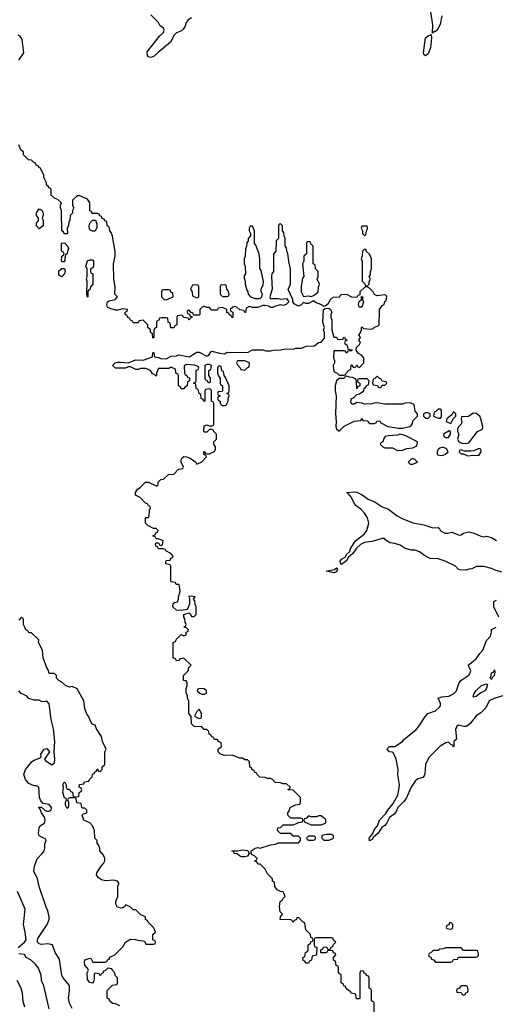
# Model space of a CAD drawing. Header units: inches. Extents: x 2601682 to 2755810, y 449311 to 584050.
# Tile 109 of 256: x 2653197 to 2656939, y 463762 to 471512. Entities that reach past the tile are written whole.
import ezdxf

# ---------------------------------------------------------------- set-up
doc = ezdxf.new("R2010")
doc.units = ezdxf.units.IN
doc.header["$MEASUREMENT"] = 0
doc.layers.add('C6456', color=7, linetype='Continuous')
doc.layers.add('C6457', color=7, linetype='Continuous')

msp = doc.modelspace()

# ---------------------------------------------------------------- linework, layer by layer
at = {"layer": 'C6456', "color": 2}
for points, elevation in [([(2653377.9, 470000), (2653382, 469990), (2653382, 469970), (2653374, 469950), (2653382, 469930), (2653382, 469890), (2653350, 469866), (2653329.1, 469889.1), (2653329.1, 469910.9), (2653346, 469930), (2653346, 469950), (2653328.7, 469970), (2653330, 469994), (2653334.3, 470000)], 14), ([(2653614, 470000), (2653614, 469990), (2653594, 469970), (2653592.7, 469932.7), (2653583.6, 469916.4), (2653582, 469890), (2653572, 469870), (2653574, 469830), (2653570, 469826), (2653547.3, 469827.3), (2653542, 469842), (2653528, 469850), (2653526.1, 470000)], 14), ([(2655986, 463670), (2655986, 463770), (2655982, 463782), (2655966, 463790), (2655966, 463870), (2655962, 463882), (2655946, 463890), (2655946, 463970), (2655942, 463982), (2655927.3, 463987.3), (2655922, 464002), (2655907.3, 464007.3), (2655902, 464022), (2655890, 464026), (2655878, 464022), (2655874, 464010), (2655874, 463810), (2655870, 463806), (2655850, 463806), (2655846, 463810), (2655842, 463842), (2655806, 463850), (2655802, 463862), (2655787.3, 463867.3), (2655767.3, 463887.3), (2655762, 463902), (2655747.3, 463907.3), (2655742, 463922), (2655726, 463930), (2655726, 463990), (2655706, 464010), (2655706, 464050), (2655702, 464062), (2655687.3, 464067.3), (2655682, 464102), (2655666, 464110), (2655666, 464130), (2655686, 464150), (2655682, 464162), (2655667.3, 464167.3), (2655662, 464182), (2655650, 464186), (2655618, 464182), (2655610, 464166), (2655567.3, 464167.3), (2655566, 464190), (2655582, 464198), (2655587.3, 464212.7), (2655610, 464214), (2655618, 464198), (2655630, 464194), (2655642, 464198), (2655647.3, 464212.7), (2655662, 464218), (2655667.3, 464232.7), (2655686, 464250), (2655667.3, 464267.3), (2655662, 464282), (2655650, 464286), (2655530, 464286), (2655518, 464282), (2655514, 464270), (2655514, 464230), (2655518, 464218), (2655534, 464210), (2655532.7, 464147.3), (2655498, 464142), (2655494, 464110), (2655478, 464102), (2655470, 464086), (2655450, 464086), (2655442, 464102), (2655427.3, 464107.3), (2655426, 464130), (2655442, 464138), (2655446, 464170), (2655462, 464178), (2655466, 464190), (2655466, 464230), (2655482, 464238), (2655487.3, 464252.7), (2655502, 464258), (2655506, 464270), (2655502, 464282), (2655487.3, 464287.3), (2655486, 464310), (2655448.4, 464348.4), (2655442, 464402), (2655430, 464406), (2655390, 464446), (2655378, 464442), (2655372.7, 464427.3), (2655358, 464422), (2655350, 464406), (2655342, 464422), (2655330, 464426), (2655248, 464430), (2655248.4, 464451.6), (2655266, 464470), (2655248, 464490), (2655242, 464530), (2655246, 464570), (2655262, 464578), (2655267.3, 464592.7), (2655286, 464610), (2655276.4, 464636.4), (2655270, 464646), (2655248.4, 464648.4), (2655223.1, 464663.1), (2655206, 464690), (2655202, 464722), (2655186, 464730), (2655186, 464750), (2655146, 464790), (2655130, 464826), (2655090, 464866), (2655070, 464866), (2655062, 464882), (2655047.3, 464887.3), (2655050, 464894), (2655062, 464898), (2655066, 464910), (2655046, 464930), (2655022, 464942), (2655018, 464950), (2655018, 464970), (2655050, 464991), (2655070, 464996), (2655090, 464992), (2655170, 465018), (2655210, 465022), (2655230, 465032), (2655390, 465034), (2655406, 465050), (2655406, 465070), (2655390, 465086), (2655350, 465086), (2655330, 465106), (2655250, 465106), (2655226, 465130), (2655228, 465152), (2655250, 465154), (2655270, 465174), (2655350, 465174), (2655376.4, 465183.6), (2655390, 465194), (2655422, 465198), (2655426, 465210), (2655422, 465222), (2655410, 465226), (2655330, 465226), (2655306, 465250), (2655306, 465270), (2655316.4, 465283.6), (2655326, 465310), (2655368.4, 465331.6), (2655402, 465338), (2655406, 465350), (2655406, 465390), (2655350, 465446), (2655308.9, 465448.9), (2655310, 465454), (2655322, 465458), (2655326, 465470), (2655296.4, 465496.4), (2655270, 465498), (2655250, 465506), (2655208.4, 465508.4), (2655186, 465530), (2655170, 465538), (2655150, 465538), (2655130, 465548), (2655086, 465550), (2655066, 465570), (2655062, 465582), (2655046, 465590), (2655042, 465602), (2655027.3, 465607.3), (2655022, 465622), (2655007.3, 465627.3), (2655006, 465670), (2654990, 465686), (2654970, 465686), (2654950, 465698), (2654930, 465698), (2654870, 465722), (2654810, 465719.3), (2654778, 465730), (2654758, 465750), (2654758, 465770), (2654786, 465790), (2654782, 465822), (2654767.3, 465827.3), (2654750, 465846), (2654730, 465846), (2654722, 465862), (2654706, 465870), (2654702, 465882), (2654687.3, 465887.3), (2654686, 465910), (2654670, 465926), (2654650, 465926), (2654630, 465946), (2654570, 465948), (2654548, 465970), (2654547.3, 466027.3), (2654528.4, 466051.6), (2654528, 466150), (2654518, 466170), (2654518, 466190), (2654507.3, 466212.7), (2654507.3, 466247.3), (2654515.3, 466270), (2654515.3, 466295.3), (2654507.3, 466307.3), (2654486, 466310), (2654486, 466350), (2654526, 466390), (2654526, 466410), (2654546, 466430), (2654490, 466486), (2654458, 466482), (2654452.7, 466467.3), (2654430, 466466), (2654422, 466482), (2654406, 466490), (2654406, 466610), (2654422, 466618), (2654427.3, 466632.7), (2654467.3, 466672.7), (2654490, 466662), (2654506, 466670), (2654506, 466690), (2654522, 466698), (2654526, 466710), (2654510, 466726), (2654488, 466730), (2654502, 466738), (2654506, 466750), (2654498, 466770), (2654496.4, 466796.4), (2654489.1, 466809.1), (2654489.3, 466830.7), (2654530, 466842), (2654538, 466838), (2654550, 466814), (2654570, 466814), (2654586, 466830), (2654586, 466890), (2654578, 466910), (2654576.4, 466936.4), (2654566, 466950), (2654578, 466970), (2654545.8, 466974.2), (2654528.5, 466971.5), (2654534, 466950), (2654534, 466910), (2654521, 466879), (2654511.6, 466868.4), (2654470, 466860.9), (2654430, 466863.7), (2654402, 466890), (2654404, 466916), (2654414.6, 466925.4), (2654438, 466930), (2654448, 466950), (2654448, 466970), (2654459, 467010), (2654455.3, 467055.3), (2654450, 467066), (2654427.3, 467067.3), (2654422, 467082), (2654390, 467086), (2654386, 467090), (2654386, 467210), (2654382, 467222), (2654348, 467228), (2654346, 467250), (2654350, 467254), (2654382, 467258), (2654387.3, 467272.7), (2654402, 467278), (2654406, 467290), (2654386, 467310), (2654346, 467330), (2654342, 467342), (2654330, 467346), (2654290, 467346), (2654282, 467362), (2654267.3, 467367.3), (2654266, 467390), (2654270, 467394), (2654290, 467394), (2654298, 467378), (2654310, 467374), (2654322, 467378), (2654326, 467410), (2654290, 467426), (2654270, 467426), (2654262, 467442), (2654247.3, 467447.3), (2654247.3, 467452.7), (2654262, 467458), (2654267.3, 467472.7), (2654282, 467478), (2654286, 467490), (2654270, 467506), (2654250, 467506), (2654206, 467530), (2654186, 467550), (2654186, 467590), (2654190, 467594), (2654210, 467594), (2654215.3, 467604.7), (2654218, 467650), (2654226, 467670), (2654222, 467682), (2654210, 467686), (2654202, 467702), (2654187.3, 467707.3), (2654146, 467750), (2654108, 467768), (2654108, 467790), (2654123.1, 467816.9), (2654146, 467830), (2654188.4, 467871.6), (2654211.6, 467871.6), (2654270, 467842), (2654276.4, 467843.6), (2654286, 467850), (2654287.3, 467872.7), (2654308.4, 467891.6), (2654330, 467894), (2654367.3, 467932.7), (2654410, 467934), (2654447.3, 467972.7), (2654482, 467978), (2654486, 467990), (2654468.4, 468028.4), (2654468.4, 468048.4), (2654476.4, 468063.6), (2654490, 468074), (2654510, 468072), (2654539.8, 468059.8), (2654582, 468030), (2654590, 468014), (2654630, 468032), (2654666, 468070), (2654662, 468082), (2654646, 468090), (2654646, 468110), (2654650, 468114), (2654658, 468098), (2654670, 468094), (2654690, 468094), (2654730, 468114), (2654738, 468130), (2654738, 468150), (2654726, 468170), (2654726, 468190), (2654746, 468210), (2654746, 468250), (2654726, 468270), (2654722, 468282), (2654710, 468286), (2654690, 468286), (2654670, 468266), (2654650, 468266), (2654646, 468270), (2654650, 468314), (2654670, 468322), (2654690, 468314), (2654710, 468314), (2654722, 468318), (2654726, 468330), (2654726, 468490), (2654722, 468502), (2654706, 468510), (2654706, 468590), (2654702, 468602), (2654690, 468606), (2654658, 468602), (2654654, 468590), (2654654, 468510), (2654647.3, 468507.3), (2654642, 468522), (2654626, 468530), (2654622, 468562), (2654608.4, 468568.4), (2654602, 468602), (2654586, 468610), (2654582, 468642), (2654566, 468650), (2654582, 468658), (2654586, 468670), (2654586, 468750), (2654602, 468758), (2654606, 468770), (2654602, 468782), (2654573.6, 468793.6), (2654510, 468798), (2654492.7, 468787.3), (2654494, 468730), (2654498, 468718), (2654512, 468712), (2654518, 468698), (2654532.7, 468692.7), (2654534, 468670), (2654518, 468662), (2654514, 468630), (2654498, 468622), (2654490, 468606), (2654467.3, 468607.3), (2654462, 468622), (2654446, 468630), (2654446, 468710), (2654442, 468722), (2654426, 468730), (2654422, 468762), (2654394.6, 468774.6), (2654384.7, 468775.3), (2654370, 468766), (2654290, 468766), (2654274, 468730), (2654274, 468710), (2654270, 468706), (2654258, 468718), (2654243.1, 468723.1), (2654226, 468750), (2654190, 468766), (2654150, 468766), (2654130, 468758), (2654110, 468758), (2654070, 468778), (2654050, 468778), (2654030.8, 468769.2), (2653950, 468769), (2653928, 468790), (2653948, 468810), (2653970, 468814.8), (2653990, 468817.3), (2654050, 468811), (2654110, 468834.8), (2654170, 468831.3), (2654242, 468858), (2654246, 468890), (2654250, 468894), (2654254, 468890), (2654258, 468858), (2654290, 468852), (2654304.7, 468844.7), (2654350, 468842), (2654390, 468862), (2654430, 468864.7), (2654450, 468874), (2654530, 468858), (2654590, 468894), (2654610, 468894), (2654670, 468862), (2654686, 468870), (2654702, 468898), (2654710, 468902), (2654770, 468886), (2654810, 468882), (2654830, 468894), (2654990, 468892), (2655030, 468914), (2655110, 468912), (2655134.6, 468905.4), (2655170, 468904.7), (2655191.6, 468911.6), (2655250, 468912), (2655290, 468921), (2655350, 468918), (2655370, 468926), (2655414, 468926), (2655450, 468942), (2655516.4, 468943.6), (2655548.4, 468971.6), (2655570, 468974), (2655595.3, 469004.7), (2655595.3, 469050), (2655588.7, 469070), (2655595.3, 469090), (2655582, 469130), (2655588, 469230), (2655600.4, 469239.6), (2655630, 469242), (2655642, 469230), (2655652, 469210), (2655644.7, 469190), (2655644.7, 469170), (2655652, 469150), (2655652, 469070), (2655670, 469014), (2655690, 469014), (2655698, 468998), (2655710, 468994), (2655742, 468998), (2655746, 469010), (2655752, 469012), (2655758, 468998), (2655774, 468990), (2655758, 468982), (2655754, 468970), (2655758, 468958), (2655774, 468950), (2655778, 468918), (2655810, 468914), (2655814, 468910), (2655810, 468906), (2655778, 468902), (2655770, 468886), (2655762, 468902), (2655750, 468906), (2655670, 468906), (2655667.3, 468850), (2655674, 468830), (2655674, 468810), (2655664.7, 468790), (2655670, 468742), (2655694, 468730), (2655710, 468714), (2655750, 468714), (2655762, 468718), (2655766, 468730), (2655787.3, 468752.7), (2655802, 468758), (2655806, 468794), (2655812.7, 468792.7), (2655818, 468778), (2655830, 468774), (2655842, 468778), (2655850, 468794), (2655858, 468778), (2655870, 468774), (2655906, 468810), (2655906, 468850), (2655886, 468870), (2655863.1, 468883.1), (2655846, 468910), (2655847.3, 468932.7), (2655870, 468954), (2655878, 468970), (2655866, 468990), (2655878, 469010), (2655866, 469030), (2655876.4, 469043.6), (2655886, 469070), (2655886, 469090), (2655890, 469094), (2655902, 469082), (2655963.1, 469076.9), (2655979, 469081), (2655990, 469091.3), (2656018, 469102), (2656026, 469110), (2656029.5, 469230.5), (2656050, 469262), (2656066, 469270), (2656070, 469294), (2656082, 469298), (2656086, 469330), (2656082, 469342), (2656070, 469346), (2656010, 469338), (2655988.9, 469348.9), (2655978, 469370), (2655950, 469398), (2655930, 469408), (2655912.7, 469407.3), (2655874, 469370), (2655874, 469346), (2655858, 469342), (2655850, 469326), (2655810, 469328), (2655770, 469348), (2655730, 469346), (2655718, 469342), (2655710, 469326), (2655670, 469328), (2655650, 469318), (2655636.9, 469303.1), (2655624.7, 469275.3), (2655602, 469258), (2655590, 469255.3), (2655568, 469270), (2655525.2, 469285.2), (2655510, 469298), (2655470, 469278), (2655450, 469278), (2655430, 469286), (2655412.7, 469267.3), (2655390, 469258), (2655356.4, 469276.4), (2655346, 469290), (2655346, 469310), (2655308.9, 469388.9), (2655328, 469430), (2655328, 469550), (2655316.4, 469596.4), (2655308, 469670), (2655298, 469690), (2655296.4, 469716.4), (2655286, 469730), (2655286, 469790), (2655278, 469810), (2655276.4, 469836.4), (2655266, 469850), (2655266, 469890), (2655250, 469906), (2655238, 469902), (2655234, 469890), (2655234, 469790), (2655214, 469770), (2655212, 469690), (2655194, 469670), (2655194, 469530), (2655182, 469510), (2655178, 469490), (2655184.7, 469390), (2655164.7, 469330), (2655170, 469314), (2655182, 469318), (2655230, 469318), (2655250, 469311.3), (2655296, 469316), (2655314, 469290), (2655294, 469270), (2655270, 469262), (2655250, 469268), (2655210, 469258), (2655190, 469246), (2655170, 469246), (2655156.4, 469256.4), (2655130, 469262), (2655110, 469262), (2655070, 469246), (2655030, 469246), (2655006.4, 469253.6), (2654978, 469242), (2654974, 469206), (2654970, 469206), (2654962, 469222), (2654928.4, 469228.4), (2654906, 469250), (2654890, 469255.3), (2654874, 469250), (2654854, 469230), (2654858, 469218), (2654874, 469210), (2654874, 469170), (2654870, 469166), (2654862, 469182), (2654847.3, 469187.3), (2654842, 469202), (2654827.3, 469207.3), (2654826, 469230), (2654790, 469246), (2654758, 469242), (2654750, 469226), (2654710, 469226), (2654690, 469246), (2654670, 469246), (2654654.6, 469254.6), (2654645.4, 469254.6), (2654634, 469250), (2654614, 469230), (2654614, 469190), (2654610, 469186), (2654566, 469186), (2654562, 469202), (2654546, 469206), (2654530, 469226), (2654518, 469222), (2654514, 469210), (2654518, 469198), (2654534, 469194), (2654538, 469178), (2654554, 469174), (2654552.7, 469167.3), (2654538, 469162), (2654530, 469146), (2654522, 469162), (2654487.3, 469167.3), (2654482, 469182), (2654470, 469186), (2654438, 469182), (2654434, 469170), (2654434, 469110), (2654418, 469102), (2654410, 469086), (2654387.3, 469087.3), (2654382, 469122), (2654366, 469130), (2654362, 469162), (2654350, 469166), (2654310, 469166), (2654298, 469162), (2654292.7, 469147.3), (2654278, 469142), (2654274, 469130), (2654274, 469090), (2654258, 469082), (2654254, 469070), (2654254, 469010), (2654246, 469006), (2654242, 469042), (2654226, 469050), (2654226, 469070), (2654206, 469090), (2654206, 469110), (2654170, 469146), (2654138, 469142), (2654130, 469126), (2654090, 469126), (2654082, 469142), (2654070, 469146), (2654062, 469162), (2654047.3, 469167.3), (2654042, 469182), (2654026, 469190), (2654026, 469210), (2654042, 469218), (2654046, 469230), (2654010, 469235.3), (2653970, 469226), (2653950, 469226), (2653910, 469237.2), (2653888, 469250), (2653882, 469270), (2653888.7, 469290), (2653902, 469298), (2653948, 469310), (2653966, 469330), (2653946, 469350), (2653948, 469410), (2653938, 469470), (2653935.3, 469590), (2653948.7, 469650), (2653948.4, 469688.4), (2653927.3, 469807.3), (2653916.4, 469836.4), (2653906, 469850), (2653902, 469882), (2653886, 469890), (2653882, 469922), (2653867.3, 469927.3), (2653862, 469942), (2653847.3, 469947.3), (2653842, 469962), (2653827.3, 469967.3), (2653822, 469982), (2653810, 469986), (2653770, 469986), (2653763, 470000)], 14), ([(2656990, 467164), (2656938, 467178), (2656910, 467193.2), (2656848.9, 467208.9), (2656791.6, 467208.4), (2656754, 467190), (2656730, 467188), (2656710, 467178), (2656660.4, 467180.4), (2656647.3, 467187.3), (2656626, 467210), (2656546, 467250), (2656490, 467268.7), (2656426, 467270), (2656390, 467288.7), (2656343.1, 467323.1), (2656310, 467335.3), (2656276.4, 467336.4), (2656230, 467348.7), (2656190, 467375.3), (2656150, 467388.7), (2656110, 467395.3), (2656076.4, 467416.4), (2656067.3, 467427.3), (2656050, 467428), (2655970, 467403.7), (2655910, 467396), (2655879.1, 467380.9), (2655846.8, 467353.2), (2655818.8, 467310), (2655782, 467278), (2655770, 467255.3), (2655730, 467224), (2655725.2, 467225.2), (2655719, 467250), (2655730, 467264.7), (2655758, 467282), (2655770, 467304.7), (2655793.6, 467326.4), (2655801.2, 467350), (2655839, 467410), (2655910, 467466), (2655928.7, 467490), (2655944, 467550), (2655933.2, 467590), (2655910, 467628.7), (2655880.2, 467660.2), (2655838, 467690), (2655808, 467750), (2655782, 467782), (2655768, 467790), (2655830, 467795.5), (2655850, 467792.7), (2655892.8, 467772.8), (2655938.5, 467738.6), (2655993.8, 467713.8), (2656050, 467678.4), (2656098, 467658), (2656166.9, 467606.9), (2656205.8, 467585.8), (2656290, 467552.7), (2656376, 467536), (2656447.3, 467512.7), (2656490, 467514), (2656502, 467502), (2656504.7, 467490), (2656542, 467470), (2656566, 467470), (2656598, 467478), (2656654, 467454), (2656670, 467458), (2656690, 467471.3), (2656730, 467481), (2656774, 467470), (2656826.4, 467446.4), (2656850, 467441), (2656870, 467446), (2656910, 467436), (2656950, 467411.3)], 10), ([(2656968, 466810), (2656928.7, 466890), (2656928.4, 466931.6), (2656950, 466942)], 10), ([(2653986, 463750), (2653950, 463766), (2653927.3, 463767.3), (2653907.3, 463787.3), (2653902, 463802), (2653886, 463810), (2653886, 463870), (2653927.3, 463912.7), (2653962, 463918), (2653966, 463930), (2653966, 463970), (2653947.3, 463987.3), (2653946, 464010), (2653927.3, 464027.3), (2653922, 464042), (2653890, 464046), (2653872.7, 464027.3), (2653858, 464022), (2653852.7, 464007.3), (2653838, 464002), (2653830, 463986), (2653822, 464002), (2653790, 464006), (2653782, 463998), (2653783.6, 463963.6), (2653778.8, 463941.2), (2653770, 463928), (2653750, 463934), (2653730, 463958), (2653729.2, 464010.8), (2653738, 464030), (2653728.7, 464050), (2653709.3, 464070), (2653706, 464090), (2653710, 464111), (2653750, 464124.7), (2653758.8, 464118.8), (2653772.7, 464092.7), (2653870, 464094), (2653882, 464098), (2653887.3, 464112.7), (2653902, 464118), (2653907.3, 464132.7), (2653946, 464150), (2654010, 464214), (2654030, 464252), (2654070, 464274), (2654107.3, 464272.7), (2654126, 464266), (2654170, 464262), (2654178, 464258), (2654190, 464234), (2654250, 464234), (2654262, 464238), (2654266, 464250), (2654262, 464262), (2654246, 464270), (2654246, 464310), (2654266, 464330), (2654250, 464366), (2654207.3, 464407.3), (2654202, 464422), (2654186, 464430), (2654186, 464450), (2654150, 464466), (2654110, 464506), (2654090, 464506), (2654066, 464530), (2654030, 464546), (2654022, 464530), (2654010, 464522), (2653990, 464519), (2653964, 464530), (2653954, 464550), (2653954, 464570), (2653969.2, 464610), (2653969, 464691), (2653978, 464710), (2653976.4, 464716.4), (2653966, 464730), (2653938, 464738), (2653872.9, 464732.9), (2653842, 464742), (2653816.4, 464756.4), (2653802, 464782), (2653804.7, 464795.3), (2653838, 464850), (2653858, 464870), (2653866, 464890), (2653866, 464910), (2653856.4, 464936.4), (2653828, 464970), (2653827.3, 464987.3), (2653816.4, 465016.4), (2653806, 465030), (2653806, 465050), (2653788, 465070), (2653786, 465130), (2653770, 465166), (2653748, 465190), (2653702, 465210), (2653688.7, 465250), (2653699, 465261), (2653726, 465270), (2653726, 465290), (2653710, 465306), (2653690, 465306), (2653686, 465310), (2653682, 465342), (2653647.3, 465347.3), (2653642, 465382), (2653630, 465386), (2653590, 465386), (2653578, 465382), (2653574, 465370), (2653582, 465350), (2653582, 465330), (2653578, 465310), (2653570, 465302), (2653558, 465330), (2653558, 465350), (2653566, 465370), (2653562, 465382), (2653550, 465386), (2653537.2, 465430), (2653542, 465470), (2653538, 465490), (2653548, 465510), (2653551.3, 465510), (2653562, 465490), (2653562, 465470), (2653570, 465454), (2653590, 465454), (2653598, 465438), (2653612.7, 465432.7), (2653618, 465398), (2653630, 465394), (2653662, 465398), (2653666, 465430), (2653682, 465438), (2653686, 465450), (2653682, 465462), (2653666, 465470), (2653667.3, 465492.7), (2653702, 465498), (2653708.4, 465511.6), (2653742, 465518), (2653746, 465530), (2653767.3, 465552.7), (2653770, 465574), (2653782, 465578), (2653787.3, 465592.7), (2653802, 465598), (2653807.3, 465612.7), (2653812.7, 465612.7), (2653818, 465598), (2653830, 465594), (2653846, 465610), (2653846, 465630), (2653866, 465650), (2653868, 465750), (2653878, 465770), (2653848, 465830), (2653842, 465870), (2653802, 465930), (2653790, 465958), (2653770, 465968), (2653760.2, 465980.2), (2653738, 466030), (2653724.7, 466044.7), (2653708.7, 466090), (2653702, 466150), (2653650, 466246), (2653610, 466262), (2653590, 466259), (2653558, 466270), (2653530, 466298), (2653506, 466310), (2653486, 466330), (2653486, 466350), (2653470, 466366), (2653430, 466366), (2653425.2, 466390), (2653409.7, 466409.7), (2653381.2, 466490), (2653377.2, 466550), (2653345.2, 466610), (2653348.7, 466630), (2653290, 466686), (2653270, 466686), (2653260.4, 466700.4), (2653246, 466710), (2653236.4, 466736.4), (2653226, 466750), (2653226, 466790), (2653222, 466802), (2653210, 466806), (2653190, 466786)], 18), ([(2657007.3, 466192.7), (2656930, 466169), (2656891.3, 466150), (2656864, 466096), (2656824.9, 466055.1), (2656788.3, 466031.7), (2656744.4, 465975.6), (2656723.8, 465956.2), (2656710, 465949.2), (2656690.7, 465949.3), (2656650, 465959.5), (2656637.3, 465950), (2656625.2, 465925.2), (2656634, 465850), (2656614, 465830), (2656614, 465790), (2656610, 465786), (2656602, 465802), (2656590, 465806), (2656570, 465826), (2656550, 465819), (2656505.5, 465794.5), (2656415.2, 465704.8), (2656390.8, 465650), (2656385.4, 465574.6), (2656379.8, 465560.2), (2656370, 465548), (2656330, 465537.2), (2656310, 465517.2), (2656277.3, 465470), (2656237.3, 465382.7), (2656221, 465359), (2656172, 465310), (2656159.8, 465280.2), (2656142.8, 465257.2), (2656107.3, 465232.7), (2656086, 465190), (2656070, 465168.7), (2656046.8, 465153.2), (2656014.4, 465105.6), (2655982, 465078), (2655970, 465058), (2655949.2, 465049.2), (2655946, 465070), (2655974.6, 465105.4), (2655985.4, 465134.6), (2656013.6, 465166.4), (2656029.6, 465210.4), (2656077.5, 465262.5), (2656092.7, 465290), (2656136.6, 465343.4), (2656171.9, 465408.1), (2656180.9, 465450), (2656184.5, 465490), (2656172.5, 465567.5), (2656174.5, 465610), (2656160.7, 465690), (2656137.6, 465737.6), (2656130, 465745.2), (2656106, 465750), (2656088, 465770), (2656090, 465774), (2656106, 465790), (2656150, 465791.3), (2656208.4, 465831.6), (2656216.4, 465843.6), (2656316.5, 465923.5), (2656335.5, 465944.5), (2656389.1, 466030.9), (2656408, 466050), (2656470, 466073), (2656500.1, 466099.9), (2656507, 466110), (2656507, 466130), (2656489.2, 466170.8), (2656517.5, 466182.5), (2656572.8, 466187.2), (2656610, 466204.9), (2656635.1, 466230), (2656653.6, 466286.4), (2656668.7, 466310), (2656730, 466352), (2656742, 466370), (2656748, 466390), (2656726, 466430), (2656790, 466482), (2656816.5, 466523.5), (2656841.2, 466550), (2656870, 466624.7), (2656901.2, 466658.8), (2656909.2, 466690), (2656909.2, 466710.8), (2656946, 466730)], 10), ([(2653609, 463730), (2653589, 463770), (2653581.2, 463810), (2653589, 463869), (2653588.7, 463910), (2653539, 463970), (2653529.3, 463989.3), (2653510, 464118), (2653477.2, 464170), (2653455.3, 464230), (2653418.4, 464238.4), (2653370, 464233), (2653350, 464238.4), (2653338.4, 464250), (2653336.9, 464270), (2653341.3, 464278.7), (2653414, 464390), (2653429, 464430), (2653428.9, 464451.1), (2653418.6, 464498.6), (2653405.2, 464525.2), (2653349.5, 464689.5), (2653337.2, 464750), (2653309.2, 464810), (2653314, 464850), (2653333.6, 464906.4), (2653375.3, 464950), (2653388.7, 464970), (2653395.3, 464990), (2653396.4, 465023.6), (2653406, 465050), (2653402, 465062), (2653350, 465088), (2653344, 465110), (2653349.3, 465150.7), (2653362, 465170), (2653391.9, 465188.1), (2653397.2, 465210), (2653393.6, 465233.6), (2653368.7, 465270), (2653358, 465298), (2653346, 465310), (2653350, 465314), (2653370, 465314), (2653394, 465290), (2653410, 465282), (2653430, 465282), (2653446, 465290), (2653448, 465310), (2653430, 465335.3), (2653382, 465342), (2653364, 465364), (2653353.2, 465390), (2653348, 465470), (2653330, 465482), (2653310, 465482), (2653270, 465499), (2653244, 465530), (2653229, 465570), (2653242, 465610), (2653262, 465630), (2653289.2, 465670.8), (2653310, 465684.7), (2653358, 465702), (2653366, 465710), (2653364, 465730), (2653390, 465770.8), (2653410, 465774.8), (2653431, 465750), (2653392, 465690), (2653399.6, 465679.6), (2653450, 465646), (2653470, 465662), (2653474.7, 465690), (2653469, 465750), (2653474, 465830), (2653462, 465930), (2653443.8, 466003.8), (2653430, 466126), (2653410, 466148), (2653390, 466142), (2653370, 466144), (2653350, 466155.3), (2653310, 466155.3), (2653270, 466168.7), (2653250, 466188.7), (2653209.4, 466209.4), (2653189.3, 466229.3)], 22), ([(2653186.6, 464210), (2653235.3, 464250), (2653249, 464270), (2653241.2, 464330), (2653226, 464390), (2653241.2, 464510), (2653180.9, 464650)], 26), ([(2653430, 463726), (2653386.3, 463906.3), (2653369, 463950), (2653366, 463990), (2653346.3, 464046.3), (2653320.2, 464080.2), (2653288, 464110), (2653248, 464130), (2653234, 464154), (2653190, 464159)], 26), ([(2653238, 463738), (2653224, 463784), (2653220.7, 463850), (2653209.6, 463889.6), (2653177.2, 463950)], 30)]:
    msp.add_lwpolyline(points, dxfattribs=dict(at, elevation=elevation))
for points, elevation in [([(2653770, 469846), (2653750, 469858), (2653746, 469866), (2653744, 469890), (2653748.9, 469911.1), (2653770, 469934), (2653792.7, 469932.7), (2653803.6, 469903.6), (2653803.6, 469876.4), (2653790, 469846)], 14), ([(2655030, 469886), (2655010, 469886), (2655002, 469870), (2655002, 469850), (2655014, 469830), (2655014, 469810), (2654994, 469790), (2654994, 469770), (2654983.6, 469756.4), (2654982, 469730), (2654972.7, 469707.3), (2654972, 469650), (2654964.7, 469630), (2654964.7, 469590), (2654971.6, 469568.4), (2654974, 469510), (2654963.6, 469496.4), (2654963.6, 469476.4), (2654972, 469450), (2654971.3, 469430), (2654983.6, 469383.6), (2654992, 469370), (2654994, 469350), (2655014, 469330), (2655050, 469316), (2655090, 469318), (2655102, 469330), (2655108, 469350), (2655098, 469370), (2655098, 469390), (2655114, 469426), (2655115.3, 469450), (2655096.4, 469536.4), (2655087.3, 469552.7), (2655088, 469630), (2655082, 469670), (2655056.4, 469736.4), (2655046, 469750), (2655046, 469850)], 14), ([(2655930, 469886), (2655890, 469886), (2655884.7, 469870), (2655894, 469850), (2655894, 469830), (2655910, 469814), (2655922, 469818), (2655926, 469850), (2655934.6, 469865.4), (2655934.6, 469874.6)], 14), ([(2653530, 469606), (2653526, 469610), (2653528.4, 469651.6), (2653542, 469658), (2653546, 469670), (2653542, 469682), (2653530, 469686), (2653527.3, 469692.7), (2653526, 469750), (2653530, 469754), (2653552.7, 469752.7), (2653574, 469730), (2653582, 469710), (2653572.7, 469687.3), (2653571.6, 469668.4), (2653558, 469662), (2653554, 469650), (2653550, 469606)], 14), ([(2655470, 469766), (2655458, 469762), (2655454, 469750), (2655454, 469670), (2655434, 469650), (2655434, 469610), (2655422, 469590), (2655434, 469490), (2655423.6, 469476.4), (2655419.6, 469460.4), (2655412, 469410), (2655412, 469370), (2655430, 469334), (2655470, 469338), (2655490, 469332), (2655510, 469342), (2655526, 469350), (2655546, 469370), (2655547.3, 469407.3), (2655555.3, 469430), (2655538, 469470), (2655546, 469490), (2655546, 469530), (2655526, 469550), (2655522, 469582), (2655506, 469590), (2655506, 469730), (2655487.3, 469747.3), (2655482, 469762)], 14), ([(2655910, 469706), (2655894, 469690), (2655892.7, 469652.7), (2655884.7, 469630), (2655892, 469610), (2655892.7, 469452.7), (2655912.7, 469432.7), (2655918, 469418), (2655930, 469414), (2655946, 469430), (2655946, 469450), (2655958, 469470), (2655946, 469490), (2655956.4, 469503.6), (2655958, 469530), (2655966, 469550), (2655966, 469630), (2655950, 469666), (2655927.3, 469687.3), (2655922, 469702)], 14), ([(2653730, 469328), (2653726, 469350), (2653728, 469450), (2653722, 469470), (2653728, 469490), (2653728, 469550), (2653718, 469570), (2653730, 469614), (2653750, 469622), (2653770, 469622), (2653778, 469610), (2653778, 469570), (2653770, 469558), (2653754, 469550), (2653754, 469530), (2653758, 469518), (2653772, 469510), (2653774, 469430), (2653754, 469410), (2653750, 469386), (2653738, 469382), (2653734, 469370), (2653734, 469330)], 14), ([(2653530, 469488.7), (2653510, 469498), (2653505.6, 469505.6), (2653505.2, 469534.8), (2653530, 469554), (2653550, 469554), (2653556, 469536), (2653551, 469510)], 14), ([(2654570, 469426), (2654558, 469422), (2654542, 469390), (2654554, 469370), (2654558, 469338), (2654590, 469322), (2654606, 469330), (2654606, 469410), (2654602, 469422)], 14), ([(2654810, 469426), (2654778, 469422), (2654774, 469410), (2654774, 469350), (2654792.7, 469332.7), (2654830, 469334), (2654842, 469338), (2654846, 469350), (2654836.4, 469376.4), (2654826, 469390), (2654822, 469422)], 14), ([(2654370, 469386), (2654330, 469386), (2654318, 469382), (2654314, 469370), (2654314, 469330), (2654334, 469310), (2654350, 469306), (2654406, 469330), (2654402, 469362), (2654387.3, 469367.3), (2654382, 469382)], 14), ([(2655890, 469248), (2655868.9, 469248.9), (2655862, 469270), (2655867.3, 469292.7), (2655886, 469310), (2655886, 469334), (2655894, 469330), (2655894, 469310), (2655902, 469290)], 14), ([(2654690, 468798), (2654670, 468798), (2654654, 468790), (2654654, 468690), (2654658, 468678), (2654672.7, 468672.7), (2654678, 468658), (2654690, 468654), (2654698, 468662), (2654698, 468690), (2654686, 468710), (2654686, 468750), (2654702, 468758), (2654706, 468790)], 14), ([(2654970, 468826), (2654910, 468826), (2654902, 468810), (2654910, 468794), (2654932.7, 468772.7), (2654938, 468758), (2654970, 468754), (2654987.3, 468772.7), (2655002, 468778), (2655006, 468810)], 14), ([(2654770, 468786), (2654758, 468782), (2654754, 468770), (2654754, 468730), (2654763.6, 468703.6), (2654774, 468690), (2654774, 468650), (2654778, 468638), (2654794, 468630), (2654794, 468590), (2654790, 468586), (2654758, 468582), (2654754, 468570), (2654758, 468558), (2654774, 468550), (2654758, 468542), (2654754, 468530), (2654758, 468518), (2654774, 468510), (2654774, 468490), (2654790, 468474), (2654810, 468474), (2654822, 468478), (2654838, 468510), (2654838, 468530), (2654846, 468550), (2654842, 468562), (2654826, 468570), (2654842, 468578), (2654846, 468590), (2654846, 468630), (2654816.4, 468696.4), (2654806, 468710), (2654802, 468742), (2654787.3, 468747.3), (2654782, 468782)], 14), ([(2655770, 468706), (2655758, 468702), (2655750, 468688), (2655710, 468688), (2655690, 468668), (2655680.5, 468630), (2655679.3, 468590), (2655688.2, 468550), (2655681.3, 468410), (2655687, 468350), (2655684.9, 468310), (2655690, 468292), (2655710, 468272), (2655750, 468312), (2655828.4, 468351.6), (2655882, 468358), (2655890, 468374), (2655898, 468358), (2655930, 468354), (2655950, 468334), (2655990, 468334), (2656002, 468338), (2656008.4, 468351.6), (2656030, 468354), (2656038, 468338), (2656094, 468310), (2656176.9, 468296.9), (2656210, 468296), (2656266, 468310), (2656280.4, 468319.6), (2656288, 468330), (2656290, 468354), (2656326, 468390), (2656326, 468410), (2656308, 468430), (2656302, 468482), (2656270, 468495.3), (2656226.4, 468493.6), (2656210, 468486), (2656070, 468486), (2656010, 468495.3), (2655985.4, 468494.6), (2655967.3, 468487.3), (2655910, 468486), (2655890, 468494), (2655850, 468498), (2655830, 468486), (2655810, 468486), (2655804, 468504), (2655809, 468530), (2655824, 468536), (2655850, 468562), (2655870, 468566), (2655906, 468590), (2655907.3, 468612.7), (2655922, 468618), (2655927.3, 468632.7), (2655942, 468638), (2655946, 468670), (2655930, 468686), (2655870, 468686), (2655858, 468682), (2655854, 468670), (2655858, 468658), (2655874, 468650), (2655874, 468630), (2655858, 468622), (2655850, 468606), (2655847.3, 468667.3), (2655842, 468682), (2655816.4, 468696.4), (2655790, 468698)], 14), ([(2656010, 468706), (2655992.7, 468687.3), (2655978, 468682), (2655974, 468650), (2655978, 468638), (2656011.6, 468631.6), (2656018, 468618), (2656030, 468614), (2656042, 468618), (2656050, 468634), (2656070, 468634), (2656086, 468650), (2656082, 468662), (2656050, 468666), (2656042, 468682), (2656027.3, 468687.3)], 14), ([(2656410, 468418), (2656390, 468418), (2656374, 468410), (2656374, 468390), (2656390, 468374), (2656410, 468374), (2656426, 468390), (2656426, 468410)], 14), ([(2656510, 468446), (2656490, 468446), (2656472.7, 468427.3), (2656458, 468422), (2656454, 468390), (2656490, 468374), (2656510, 468374), (2656515.3, 468390), (2656515.3, 468430)], 14), ([(2656610, 468428), (2656597.3, 468402.7), (2656558, 468370), (2656552, 468350), (2656590, 468332), (2656608.9, 468371.1), (2656628, 468390), (2656628, 468410)], 14), ([(2656764.5, 468415.5), (2656727.3, 468387.3), (2656674, 468386), (2656672, 468370), (2656676.9, 468343.1), (2656671.6, 468328.4), (2656650, 468306), (2656642, 468290), (2656642, 468270), (2656652, 468250), (2656642, 468210), (2656650, 468194), (2656663.6, 468183.6), (2656679.6, 468179.6), (2656710, 468176), (2656730, 468181), (2656799, 468270), (2656838, 468290), (2656842, 468310), (2656825.2, 468370), (2656817.2, 468390), (2656790, 468413.2)], 14), ([(2656190, 468248.7), (2656170, 468242), (2656096.4, 468236.4), (2656074, 468230), (2656063.6, 468216.4), (2656054, 468190), (2656038, 468182), (2656034, 468170), (2656054, 468150), (2656070, 468142), (2656130, 468142), (2656170, 468122), (2656210, 468124.7), (2656243.1, 468136.9), (2656290, 468142), (2656322, 468158), (2656326, 468190), (2656236.5, 468236.5)], 14), ([(2656575.3, 468275.3), (2656532, 468250), (2656534, 468230), (2656550, 468222), (2656570, 468222), (2656588, 468250), (2656587.3, 468267.3)], 14), ([(2656530, 468148), (2656502, 468138), (2656490, 468128), (2656481, 468110), (2656482, 468090), (2656486.4, 468086.4), (2656510, 468081), (2656530, 468084.7), (2656548.9, 468091.1), (2656568, 468110), (2656554.6, 468134.6)], 14), ([(2656810, 468135.3), (2656770, 468118), (2656750, 468115.3), (2656696.4, 468116.4), (2656670, 468126), (2656658, 468122), (2656654, 468110), (2656670, 468094), (2656690, 468094), (2656719.6, 468079.6), (2656770, 468084.7), (2656810, 468082), (2656828, 468110), (2656826, 468130)], 14), ([(2656290, 468058), (2656274, 468050), (2656254, 468030), (2656270, 468014), (2656290, 468014), (2656310, 468022), (2656326, 468030), (2656306, 468050)], 14), ([(2655670, 467159), (2655608, 467170), (2655674.6, 467185.4), (2655690, 467196), (2655698, 467190), (2655690, 467165.2)], 10), ([(2656910, 466318), (2656898, 466330), (2656903.1, 466336.9), (2656909.4, 466370), (2656924, 466376), (2656934, 466394), (2656936.9, 466376.9), (2656930.9, 466350.9), (2656919.6, 466340.4)], 6), ([(2654612.7, 466247.3), (2654598, 466242), (2654594, 466230), (2654614, 466210), (2654630, 466202), (2654650, 466202), (2654666, 466210), (2654666, 466230), (2654650, 466246)], 14), ([(2656770, 466178), (2656765.6, 466185.6), (2656770, 466202), (2656787.8, 466232.2), (2656830, 466270.7), (2656870, 466284.7), (2656878, 466278), (2656870.8, 466250), (2656857.3, 466230), (2656826.2, 466213.8), (2656790, 466185.2)], 6), ([(2654610, 466086), (2654590, 466066), (2654574, 466030), (2654610, 466012), (2654626, 466014), (2654628, 466030), (2654628, 466050)], 14), ([(2655570, 465246), (2655550, 465246), (2655530, 465238), (2655490, 465238), (2655470, 465246), (2655452.7, 465227.3), (2655438, 465222), (2655434, 465210), (2655438, 465198), (2655490, 465174), (2655570, 465174), (2655590, 465182), (2655606, 465190), (2655606, 465210), (2655602, 465222), (2655590, 465226)], 14), ([(2655510, 465086), (2655470, 465086), (2655454, 465070), (2655458, 465058), (2655470, 465054), (2655510, 465054), (2655522, 465058), (2655526, 465070), (2655522, 465082)], 14), ([(2655650, 465098), (2655610, 465098), (2655574, 465090), (2655574, 465070), (2655590, 465054), (2655630, 465054), (2655650, 465062), (2655666, 465070), (2655666, 465090)], 14), ([(2654970, 464922), (2654943.2, 464923.2), (2654926, 464930), (2654907.3, 464947.3), (2654886, 464950), (2654882, 464962), (2654866, 464970), (2654910, 464970.8), (2654950, 464977.3), (2654991.1, 464971.1), (2655002, 464950), (2654990, 464928)], 14), ([(2656590, 464406), (2656578, 464402), (2656572.7, 464387.3), (2656558, 464382), (2656554, 464370), (2656558, 464358), (2656590, 464354), (2656602, 464358), (2656606, 464370), (2656606, 464390)], 14), ([(2656670, 464206), (2656550, 464206), (2656530, 464198), (2656503.6, 464196.4), (2656490, 464186), (2656450, 464186), (2656432.7, 464167.3), (2656418, 464162), (2656414, 464150), (2656418, 464138), (2656432.7, 464132.7), (2656438, 464118), (2656452.7, 464112.7), (2656470, 464094), (2656590, 464094), (2656602, 464098), (2656610, 464114), (2656642, 464118), (2656650, 464134), (2656790, 464134), (2656802, 464138), (2656806, 464150), (2656802, 464182), (2656790, 464186), (2656690, 464186)], 14), ([(2656710, 463906), (2656670, 463906), (2656652.7, 463887.3), (2656638, 463882), (2656634, 463870), (2656638, 463858), (2656670, 463854), (2656678, 463838), (2656690, 463834), (2656702, 463838), (2656707.3, 463852.7), (2656722, 463858), (2656726, 463870), (2656722, 463902)], 14)]:
    msp.add_lwpolyline(points, close=True, dxfattribs=dict(at, elevation=elevation))
at = {"layer": 'C6457', "color": 2}
for points, elevation in [([(2656518.5, 471541.5), (2656506.8, 471473.2), (2656482, 471430), (2656470, 471418), (2656462, 471418), (2656446, 471406), (2656449.1, 471470.9), (2656429.4, 471589.4)], 10), ([(2654550, 471525.2), (2654522.8, 471510), (2654506, 471490), (2654499.8, 471460.2), (2654483.4, 471436.6), (2654470, 471425.2), (2654430, 471409.2), (2654414, 471390), (2654384, 471336), (2654285.8, 471254.2), (2654256.3, 471223.7), (2654230, 471214), (2654210, 471219), (2654202.7, 471230), (2654201.5, 471258.5), (2654297.2, 471382.8), (2654328, 471410), (2654335.3, 471430), (2654330, 471446), (2654303.1, 471463.1), (2654288.7, 471490), (2654230, 471548.7)], 10), ([(2653190, 471194), (2653228.7, 471250), (2653216.4, 471356.4), (2653202, 471382), (2653186, 471390)], 14), ([(2653526.1, 470000), (2653526, 470010), (2653518, 470030), (2653518, 470050), (2653526, 470070), (2653496.4, 470096.4), (2653470, 470106), (2653446, 470130), (2653446, 470170), (2653442, 470182), (2653427.3, 470187.3), (2653422, 470202), (2653408.4, 470208.4), (2653407.3, 470227.3), (2653388.4, 470268.4), (2653387.3, 470287.3), (2653362, 470342), (2653347.3, 470347.3), (2653342, 470362), (2653327.3, 470367.3), (2653322, 470382), (2653307.3, 470387.3), (2653290, 470406), (2653267.3, 470407.3), (2653227.3, 470447.3), (2653226, 470470), (2653207.3, 470487.3), (2653190, 470526)], 14), ([(2653763, 470000), (2653762, 470002), (2653750, 470006), (2653748, 470070), (2653730, 470098), (2653670, 470126), (2653650, 470126), (2653614, 470090), (2653614, 470050), (2653622, 470030), (2653614, 470010), (2653614, 470000)], 14), ([(2653334.3, 470000), (2653350, 470022), (2653372.7, 470012.7), (2653377.9, 470000)], 14)]:
    msp.add_lwpolyline(points, dxfattribs=dict(at, elevation=elevation))
at = {"layer": 'C6457', "color": 2, "elevation": 10}
msp.add_lwpolyline([(2656390, 471226), (2656378, 471238), (2656375.3, 471250), (2656389, 471370), (2656410, 471384.7), (2656434, 471394), (2656438, 471370), (2656430.8, 471290), (2656410, 471242)], close=True, dxfattribs=at)

doc.saveas('drawing.dxf')
